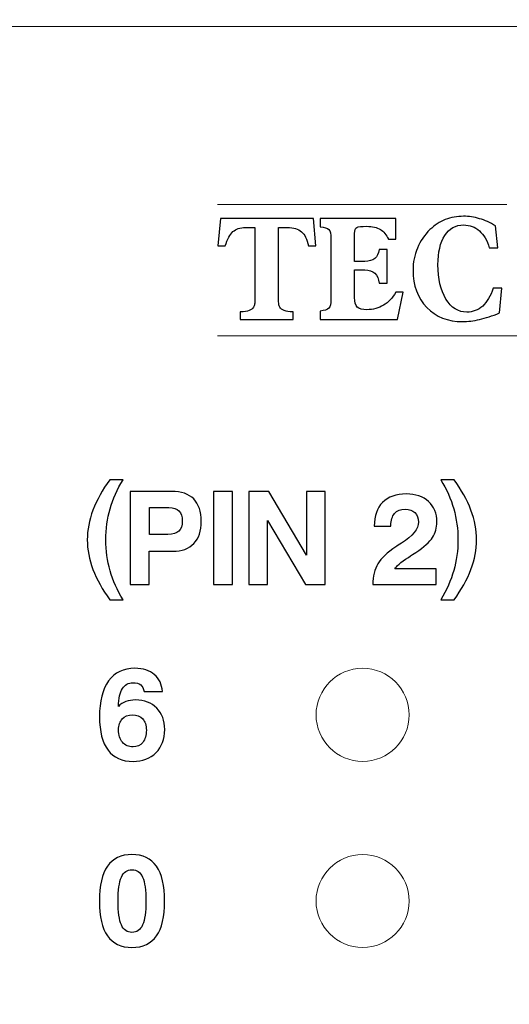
# Model space of a CAD drawing. Header units: inches. Extents: x -1.87 to 1.88, y -1.01 to 0.68.
# Tile 5 of 10: x -0.72 to -0.3, y -0.16 to 0.68. Entities that reach past the tile are written whole.
import ezdxf

# ---------------------------------------------------------------- set-up
doc = ezdxf.new("R2010")
doc.units = ezdxf.units.IN
doc.header["$MEASUREMENT"] = 0
doc.layers.add('Layer 1', color=7, linetype='Continuous')

msp = doc.modelspace()

# ---------------------------------------------------------------- linework, layer by layer
at = {"layer": 'Layer 1', "lineweight": 13}
for centre in [(-0.4247, 0.08713), (-0.4247, -0.07287)]:
    msp.add_ellipse(centre, major_axis=(0, 0.04), ratio=1, dxfattribs=at)
msp.add_open_spline([(-1.74667, 0.67868), (-1.74667, 0.67868), (1.74727, 0.67868), (1.74727, 0.67868), (1.74727, 0.67868), (1.84716, 0.67868), (1.8753, 0.65017), (1.8753, 0.55072), (1.8753, 0.55072), (1.8753, 0.55072), (1.8753, -0.87991), (1.8753, -0.87991), (1.8753, -0.87991), (1.8753, -0.98293), (1.85208, -1.00787), (1.74727, -1.00787), (1.74727, -1.00787), (1.74727, -1.00787), (-1.74667, -1.00787), (-1.74667, -1.00787), (-1.74667, -1.00787), (-1.84551, -1.00787), (-1.8747, -0.97942), (-1.8747, -0.87991), (-1.8747, -0.87991), (-1.8747, -0.87991), (-1.8747, 0.55072), (-1.8747, 0.55072), (-1.8747, 0.55072), (-1.8747, 0.63167), (-1.84911, 0.6846), (-1.74667, 0.67868)], degree=3, knots=[0, 0, 0, 0, 0.111111, 0.111111, 0.111111, 0.111111, 0.222222, 0.222222, 0.222222, 0.222222, 0.333333, 0.333333, 0.333333, 0.333333, 0.444444, 0.444444, 0.444444, 0.444444, 0.555556, 0.555556, 0.555556, 0.555556, 0.666667, 0.666667, 0.666667, 0.666667, 0.777778, 0.777778, 0.777778, 0.777778, 1, 1, 1, 1], dxfattribs=at)
at = {"layer": 'Layer 1', "lineweight": 18}
for points in [[(-0.54937, 0.52563), (-0.54937, 0.52563), (-0.30068, 0.52563), (-0.30068, 0.52563)], [(-0.54937, 0.41283), (-0.54937, 0.41283), (0.41981, 0.41283), (0.41981, 0.41283)]]:
    msp.add_open_spline(points, degree=3, dxfattribs=at)
at = {"layer": 'Layer 1'}
for points, knots in [([(-0.497, 0.44922), (-0.497, 0.44922), (-0.497, 0.44513), (-0.497, 0.44513), (-0.497, 0.44513), (-0.497, 0.44291), (-0.49693, 0.44125), (-0.49677, 0.44017), (-0.49677, 0.44017), (-0.49661, 0.43908), (-0.49636, 0.43825), (-0.49597, 0.43765), (-0.49597, 0.43765), (-0.49518, 0.43626), (-0.49385, 0.43522), (-0.49202, 0.43455), (-0.49202, 0.43455), (-0.49018, 0.43388), (-0.48784, 0.43353), (-0.48498, 0.43353), (-0.48498, 0.43353), (-0.48498, 0.43353), (-0.4843, 0.43353), (-0.4843, 0.43353), (-0.4843, 0.43353), (-0.4843, 0.43353), (-0.4843, 0.42701), (-0.4843, 0.42701), (-0.4843, 0.42701), (-0.4843, 0.42701), (-0.53006, 0.42701), (-0.53006, 0.42701), (-0.53006, 0.42701), (-0.53006, 0.42701), (-0.53006, 0.43353), (-0.53006, 0.43353), (-0.53006, 0.43353), (-0.53006, 0.43353), (-0.52931, 0.43353), (-0.52931, 0.43353), (-0.52931, 0.43353), (-0.52646, 0.43353), (-0.52412, 0.43388), (-0.52231, 0.43455), (-0.52231, 0.43455), (-0.52048, 0.43522), (-0.51918, 0.43626), (-0.51838, 0.43765), (-0.51838, 0.43765), (-0.518, 0.43825), (-0.51772, 0.43908), (-0.51755, 0.44017), (-0.51755, 0.44017), (-0.51737, 0.44125), (-0.5173, 0.44291), (-0.5173, 0.44513), (-0.5173, 0.44513), (-0.5173, 0.44513), (-0.5173, 0.44922), (-0.5173, 0.44922), (-0.5173, 0.44922), (-0.5173, 0.44922), (-0.5173, 0.50594), (-0.5173, 0.50594), (-0.5173, 0.50594), (-0.5173, 0.50594), (-0.52539, 0.50594), (-0.52539, 0.50594), (-0.52539, 0.50594), (-0.53002, 0.50594), (-0.53363, 0.50477), (-0.53624, 0.50244), (-0.53624, 0.50244), (-0.53885, 0.50009), (-0.54103, 0.49603), (-0.54278, 0.49025), (-0.54278, 0.49025), (-0.54278, 0.49025), (-0.54922, 0.49025), (-0.54922, 0.49025), (-0.54922, 0.49025), (-0.54922, 0.49025), (-0.54676, 0.51378), (-0.54676, 0.51378), (-0.54676, 0.51378), (-0.54676, 0.51378), (-0.46681, 0.51378), (-0.46681, 0.51378), (-0.46681, 0.51378), (-0.46681, 0.51378), (-0.46493, 0.49025), (-0.46493, 0.49025), (-0.46493, 0.49025), (-0.46493, 0.49025), (-0.47119, 0.49025), (-0.47119, 0.49025), (-0.47119, 0.49025), (-0.47249, 0.49595), (-0.47452, 0.49999), (-0.47726, 0.50238), (-0.47726, 0.50238), (-0.48002, 0.50475), (-0.48407, 0.50594), (-0.48944, 0.50594), (-0.48944, 0.50594), (-0.48944, 0.50594), (-0.497, 0.50594), (-0.497, 0.50594), (-0.497, 0.50594), (-0.497, 0.50594), (-0.497, 0.44922), (-0.497, 0.44922)], [0, 0, 0, 0, 0.034483, 0.034483, 0.034483, 0.034483, 0.068966, 0.068966, 0.068966, 0.068966, 0.103448, 0.103448, 0.103448, 0.103448, 0.137931, 0.137931, 0.137931, 0.137931, 0.172414, 0.172414, 0.172414, 0.172414, 0.206897, 0.206897, 0.206897, 0.206897, 0.241379, 0.241379, 0.241379, 0.241379, 0.275862, 0.275862, 0.275862, 0.275862, 0.310345, 0.310345, 0.310345, 0.310345, 0.344828, 0.344828, 0.344828, 0.344828, 0.37931, 0.37931, 0.37931, 0.37931, 0.413793, 0.413793, 0.413793, 0.413793, 0.448276, 0.448276, 0.448276, 0.448276, 0.482759, 0.482759, 0.482759, 0.482759, 0.517241, 0.517241, 0.517241, 0.517241, 0.551724, 0.551724, 0.551724, 0.551724, 0.586207, 0.586207, 0.586207, 0.586207, 0.62069, 0.62069, 0.62069, 0.62069, 0.655172, 0.655172, 0.655172, 0.655172, 0.689655, 0.689655, 0.689655, 0.689655, 0.724138, 0.724138, 0.724138, 0.724138, 0.758621, 0.758621, 0.758621, 0.758621, 0.793103, 0.793103, 0.793103, 0.793103, 0.827586, 0.827586, 0.827586, 0.827586, 0.862069, 0.862069, 0.862069, 0.862069, 0.896552, 0.896552, 0.896552, 0.896552, 0.931034, 0.931034, 0.931034, 0.931034, 1, 1, 1, 1]), ([(-0.46111, 0.42701), (-0.46111, 0.42701), (-0.46111, 0.43414), (-0.46111, 0.43414), (-0.46111, 0.43414), (-0.45746, 0.43455), (-0.45503, 0.43537), (-0.45378, 0.43661), (-0.45378, 0.43661), (-0.45256, 0.43788), (-0.45193, 0.44039), (-0.45193, 0.44417), (-0.45193, 0.44417), (-0.45193, 0.44417), (-0.45193, 0.4966), (-0.45193, 0.4966), (-0.45193, 0.4966), (-0.45193, 0.5004), (-0.45256, 0.50291), (-0.45378, 0.50418), (-0.45378, 0.50418), (-0.45503, 0.50543), (-0.45746, 0.50624), (-0.46111, 0.50665), (-0.46111, 0.50665), (-0.46111, 0.50665), (-0.46111, 0.51378), (-0.46111, 0.51378), (-0.46111, 0.51378), (-0.46111, 0.51378), (-0.39626, 0.51378), (-0.39626, 0.51378), (-0.39626, 0.51378), (-0.39626, 0.51378), (-0.39626, 0.49589), (-0.39626, 0.49589), (-0.39626, 0.49589), (-0.39626, 0.49589), (-0.40252, 0.49589), (-0.40252, 0.49589), (-0.40252, 0.49589), (-0.40416, 0.49975), (-0.40645, 0.50259), (-0.40941, 0.50436), (-0.40941, 0.50436), (-0.41239, 0.50614), (-0.41628, 0.50702), (-0.4211, 0.50702), (-0.4211, 0.50702), (-0.42557, 0.50702), (-0.42845, 0.50671), (-0.4297, 0.5061), (-0.4297, 0.5061), (-0.43096, 0.50547), (-0.43159, 0.50375), (-0.43159, 0.50091), (-0.43159, 0.50091), (-0.43159, 0.50091), (-0.43159, 0.47691), (-0.43159, 0.47691), (-0.43159, 0.47691), (-0.43159, 0.47691), (-0.42287, 0.47691), (-0.42287, 0.47691), (-0.42287, 0.47691), (-0.41906, 0.47691), (-0.41618, 0.47771), (-0.41419, 0.4793), (-0.41419, 0.4793), (-0.41223, 0.48089), (-0.41098, 0.48349), (-0.4105, 0.48708), (-0.4105, 0.48708), (-0.4105, 0.48708), (-0.40371, 0.48708), (-0.40371, 0.48708), (-0.40371, 0.48708), (-0.40371, 0.48708), (-0.40371, 0.45824), (-0.40371, 0.45824), (-0.40371, 0.45824), (-0.40371, 0.45824), (-0.41044, 0.45824), (-0.41044, 0.45824), (-0.41044, 0.45824), (-0.41083, 0.46188), (-0.41207, 0.46468), (-0.41419, 0.46662), (-0.41419, 0.46662), (-0.41633, 0.46858), (-0.41921, 0.46956), (-0.42287, 0.46956), (-0.42287, 0.46956), (-0.42287, 0.46956), (-0.43159, 0.46956), (-0.43159, 0.46956), (-0.43159, 0.46956), (-0.43159, 0.46956), (-0.43159, 0.44572), (-0.43159, 0.44572), (-0.43159, 0.44572), (-0.43159, 0.4419), (-0.43081, 0.43921), (-0.42927, 0.43765), (-0.42927, 0.43765), (-0.42773, 0.4361), (-0.42497, 0.43533), (-0.42098, 0.43533), (-0.42098, 0.43533), (-0.41571, 0.43533), (-0.41096, 0.43659), (-0.40674, 0.43915), (-0.40674, 0.43915), (-0.40252, 0.4417), (-0.39904, 0.44542), (-0.39626, 0.45028), (-0.39626, 0.45028), (-0.39626, 0.45028), (-0.3897, 0.45028), (-0.3897, 0.45028), (-0.3897, 0.45028), (-0.3897, 0.45028), (-0.39461, 0.42701), (-0.39461, 0.42701), (-0.39461, 0.42701), (-0.39461, 0.42701), (-0.46111, 0.42701), (-0.46111, 0.42701)], [0, 0, 0, 0, 0.030303, 0.030303, 0.030303, 0.030303, 0.060606, 0.060606, 0.060606, 0.060606, 0.090909, 0.090909, 0.090909, 0.090909, 0.121212, 0.121212, 0.121212, 0.121212, 0.151515, 0.151515, 0.151515, 0.151515, 0.181818, 0.181818, 0.181818, 0.181818, 0.212121, 0.212121, 0.212121, 0.212121, 0.242424, 0.242424, 0.242424, 0.242424, 0.272727, 0.272727, 0.272727, 0.272727, 0.30303, 0.30303, 0.30303, 0.30303, 0.333333, 0.333333, 0.333333, 0.333333, 0.363636, 0.363636, 0.363636, 0.363636, 0.393939, 0.393939, 0.393939, 0.393939, 0.424242, 0.424242, 0.424242, 0.424242, 0.454545, 0.454545, 0.454545, 0.454545, 0.484848, 0.484848, 0.484848, 0.484848, 0.515152, 0.515152, 0.515152, 0.515152, 0.545455, 0.545455, 0.545455, 0.545455, 0.575758, 0.575758, 0.575758, 0.575758, 0.606061, 0.606061, 0.606061, 0.606061, 0.636364, 0.636364, 0.636364, 0.636364, 0.666667, 0.666667, 0.666667, 0.666667, 0.69697, 0.69697, 0.69697, 0.69697, 0.727273, 0.727273, 0.727273, 0.727273, 0.757576, 0.757576, 0.757576, 0.757576, 0.787879, 0.787879, 0.787879, 0.787879, 0.818182, 0.818182, 0.818182, 0.818182, 0.848485, 0.848485, 0.848485, 0.848485, 0.878788, 0.878788, 0.878788, 0.878788, 0.909091, 0.909091, 0.909091, 0.909091, 0.939394, 0.939394, 0.939394, 0.939394, 1, 1, 1, 1]), ([(-0.30703, 0.43253), (-0.31318, 0.43006), (-0.31888, 0.4282), (-0.32409, 0.42697), (-0.32409, 0.42697), (-0.32932, 0.42577), (-0.33417, 0.42515), (-0.33866, 0.42515), (-0.33866, 0.42515), (-0.35134, 0.42515), (-0.36163, 0.42922), (-0.36951, 0.43737), (-0.36951, 0.43737), (-0.37739, 0.4455), (-0.38134, 0.45612), (-0.38134, 0.46919), (-0.38134, 0.46919), (-0.38134, 0.47597), (-0.38009, 0.48237), (-0.3776, 0.48837), (-0.3776, 0.48837), (-0.37511, 0.49437), (-0.3715, 0.49967), (-0.36675, 0.5042), (-0.36675, 0.5042), (-0.36292, 0.50796), (-0.35854, 0.5108), (-0.35364, 0.51274), (-0.35364, 0.51274), (-0.34874, 0.51468), (-0.34346, 0.51564), (-0.3378, 0.51564), (-0.3378, 0.51564), (-0.33327, 0.51564), (-0.32874, 0.51496), (-0.3242, 0.51359), (-0.3242, 0.51359), (-0.31967, 0.51225), (-0.31506, 0.51019), (-0.31039, 0.50739), (-0.31039, 0.50739), (-0.31039, 0.50739), (-0.30851, 0.48866), (-0.30851, 0.48866), (-0.30851, 0.48866), (-0.30851, 0.48866), (-0.31574, 0.48866), (-0.31574, 0.48866), (-0.31574, 0.48866), (-0.31765, 0.49497), (-0.32049, 0.49979), (-0.32428, 0.50314), (-0.32428, 0.50314), (-0.3281, 0.50649), (-0.33259, 0.50816), (-0.3378, 0.50816), (-0.3378, 0.50816), (-0.34471, 0.50816), (-0.35012, 0.50516), (-0.35403, 0.49913), (-0.35403, 0.49913), (-0.35794, 0.49311), (-0.3599, 0.48476), (-0.3599, 0.47405), (-0.3599, 0.47405), (-0.3599, 0.46188), (-0.35761, 0.45204), (-0.35302, 0.44452), (-0.35302, 0.44452), (-0.34841, 0.437), (-0.34245, 0.43324), (-0.33512, 0.43324), (-0.33512, 0.43324), (-0.32987, 0.43324), (-0.32533, 0.435), (-0.32146, 0.43851), (-0.32146, 0.43851), (-0.31761, 0.442), (-0.31458, 0.44713), (-0.31238, 0.45387), (-0.31238, 0.45387), (-0.31238, 0.45387), (-0.30491, 0.45387), (-0.30491, 0.45387), (-0.30491, 0.45387), (-0.30491, 0.45387), (-0.30703, 0.43253), (-0.30703, 0.43253)], [0, 0, 0, 0, 0.043478, 0.043478, 0.043478, 0.043478, 0.086957, 0.086957, 0.086957, 0.086957, 0.130435, 0.130435, 0.130435, 0.130435, 0.173913, 0.173913, 0.173913, 0.173913, 0.217391, 0.217391, 0.217391, 0.217391, 0.26087, 0.26087, 0.26087, 0.26087, 0.304348, 0.304348, 0.304348, 0.304348, 0.347826, 0.347826, 0.347826, 0.347826, 0.391304, 0.391304, 0.391304, 0.391304, 0.434783, 0.434783, 0.434783, 0.434783, 0.478261, 0.478261, 0.478261, 0.478261, 0.521739, 0.521739, 0.521739, 0.521739, 0.565217, 0.565217, 0.565217, 0.565217, 0.608696, 0.608696, 0.608696, 0.608696, 0.652174, 0.652174, 0.652174, 0.652174, 0.695652, 0.695652, 0.695652, 0.695652, 0.73913, 0.73913, 0.73913, 0.73913, 0.782609, 0.782609, 0.782609, 0.782609, 0.826087, 0.826087, 0.826087, 0.826087, 0.869565, 0.869565, 0.869565, 0.869565, 0.913043, 0.913043, 0.913043, 0.913043, 1, 1, 1, 1]), ([(-0.63069, 0.28919), (-0.63569, 0.28103), (-0.63939, 0.27269), (-0.64181, 0.26423), (-0.64181, 0.26423), (-0.64424, 0.25577), (-0.64544, 0.2469), (-0.64544, 0.2376), (-0.64544, 0.2376), (-0.64544, 0.22834), (-0.64424, 0.21949), (-0.64181, 0.21103), (-0.64181, 0.21103), (-0.63939, 0.20257), (-0.63569, 0.19423), (-0.63069, 0.18607), (-0.63069, 0.18607), (-0.63069, 0.18607), (-0.64213, 0.18607), (-0.64213, 0.18607), (-0.64213, 0.18607), (-0.64846, 0.19471), (-0.65326, 0.2034), (-0.65654, 0.21214), (-0.65654, 0.21214), (-0.65981, 0.22086), (-0.66144, 0.22936), (-0.66144, 0.2376), (-0.66144, 0.2376), (-0.66144, 0.24584), (-0.65981, 0.25434), (-0.65654, 0.2631), (-0.65654, 0.2631), (-0.65326, 0.27186), (-0.64846, 0.28055), (-0.64213, 0.28919), (-0.64213, 0.28919), (-0.64213, 0.28919), (-0.63069, 0.28919), (-0.63069, 0.28919)], [0, 0, 0, 0, 0.090909, 0.090909, 0.090909, 0.090909, 0.181818, 0.181818, 0.181818, 0.181818, 0.272727, 0.272727, 0.272727, 0.272727, 0.363636, 0.363636, 0.363636, 0.363636, 0.454545, 0.454545, 0.454545, 0.454545, 0.545455, 0.545455, 0.545455, 0.545455, 0.636364, 0.636364, 0.636364, 0.636364, 0.727273, 0.727273, 0.727273, 0.727273, 0.818182, 0.818182, 0.818182, 0.818182, 1, 1, 1, 1]), ([(-0.35747, 0.28919), (-0.35747, 0.28919), (-0.34599, 0.28919), (-0.34599, 0.28919), (-0.34599, 0.28919), (-0.33967, 0.28058), (-0.33487, 0.27192), (-0.33162, 0.26318), (-0.33162, 0.26318), (-0.32834, 0.25445), (-0.32671, 0.24592), (-0.32671, 0.2376), (-0.32671, 0.2376), (-0.32671, 0.22932), (-0.32834, 0.22081), (-0.33162, 0.21205), (-0.33162, 0.21205), (-0.33487, 0.20331), (-0.33967, 0.19464), (-0.34599, 0.18607), (-0.34599, 0.18607), (-0.34599, 0.18607), (-0.35747, 0.18607), (-0.35747, 0.18607), (-0.35747, 0.18607), (-0.35247, 0.19427), (-0.34876, 0.20262), (-0.34634, 0.2111), (-0.34634, 0.2111), (-0.34391, 0.21958), (-0.34271, 0.22842), (-0.34271, 0.2376), (-0.34271, 0.2376), (-0.34271, 0.24682), (-0.34391, 0.25568), (-0.34634, 0.26414), (-0.34634, 0.26414), (-0.34876, 0.2726), (-0.35247, 0.28095), (-0.35747, 0.28919)], [0, 0, 0, 0, 0.090909, 0.090909, 0.090909, 0.090909, 0.181818, 0.181818, 0.181818, 0.181818, 0.272727, 0.272727, 0.272727, 0.272727, 0.363636, 0.363636, 0.363636, 0.363636, 0.454545, 0.454545, 0.454545, 0.454545, 0.545455, 0.545455, 0.545455, 0.545455, 0.636364, 0.636364, 0.636364, 0.636364, 0.727273, 0.727273, 0.727273, 0.727273, 0.818182, 0.818182, 0.818182, 0.818182, 1, 1, 1, 1]), ([(-0.60812, 0.22771), (-0.60812, 0.22771), (-0.60812, 0.19929), (-0.60812, 0.19929), (-0.60812, 0.19929), (-0.60812, 0.19929), (-0.62456, 0.19929), (-0.62456, 0.19929), (-0.62456, 0.19929), (-0.62456, 0.19929), (-0.62456, 0.27919), (-0.62456, 0.27919), (-0.62456, 0.27919), (-0.62456, 0.27919), (-0.58903, 0.27919), (-0.58903, 0.27919), (-0.58903, 0.27919), (-0.58064, 0.27919), (-0.57428, 0.27701), (-0.56995, 0.27266), (-0.56995, 0.27266), (-0.56564, 0.26831), (-0.56347, 0.26192), (-0.56347, 0.25347), (-0.56347, 0.25347), (-0.56347, 0.24523), (-0.56558, 0.23888), (-0.56982, 0.23442), (-0.56982, 0.23442), (-0.57404, 0.22995), (-0.5801, 0.22771), (-0.58793, 0.22771), (-0.58793, 0.22771), (-0.58793, 0.22771), (-0.60812, 0.22771), (-0.60812, 0.22771)], [0, 0, 0, 0, 0.1, 0.1, 0.1, 0.1, 0.2, 0.2, 0.2, 0.2, 0.3, 0.3, 0.3, 0.3, 0.4, 0.4, 0.4, 0.4, 0.5, 0.5, 0.5, 0.5, 0.6, 0.6, 0.6, 0.6, 0.7, 0.7, 0.7, 0.7, 0.8, 0.8, 0.8, 0.8, 1, 1, 1, 1]), ([(-0.55306, 0.19929), (-0.55306, 0.19929), (-0.55306, 0.27919), (-0.55306, 0.27919), (-0.55306, 0.27919), (-0.55306, 0.27919), (-0.53661, 0.27919), (-0.53661, 0.27919), (-0.53661, 0.27919), (-0.53661, 0.27919), (-0.53661, 0.19929), (-0.53661, 0.19929), (-0.53661, 0.19929), (-0.53661, 0.19929), (-0.55306, 0.19929), (-0.55306, 0.19929)], [0, 0, 0, 0, 0.2, 0.2, 0.2, 0.2, 0.4, 0.4, 0.4, 0.4, 0.6, 0.6, 0.6, 0.6, 1, 1, 1, 1]), ([(-0.52264, 0.19929), (-0.52264, 0.19929), (-0.52264, 0.27919), (-0.52264, 0.27919), (-0.52264, 0.27919), (-0.52264, 0.27919), (-0.50543, 0.27919), (-0.50543, 0.27919), (-0.50543, 0.27919), (-0.50543, 0.27919), (-0.47299, 0.22429), (-0.47299, 0.22429), (-0.47299, 0.22429), (-0.47299, 0.22429), (-0.47299, 0.27919), (-0.47299, 0.27919), (-0.47299, 0.27919), (-0.47299, 0.27919), (-0.45677, 0.27919), (-0.45677, 0.27919), (-0.45677, 0.27919), (-0.45677, 0.27919), (-0.45677, 0.19929), (-0.45677, 0.19929), (-0.45677, 0.19929), (-0.45677, 0.19929), (-0.47375, 0.19929), (-0.47375, 0.19929), (-0.47375, 0.19929), (-0.47375, 0.19929), (-0.50641, 0.25419), (-0.50641, 0.25419), (-0.50641, 0.25419), (-0.50641, 0.25419), (-0.50641, 0.19929), (-0.50641, 0.19929), (-0.50641, 0.19929), (-0.50641, 0.19929), (-0.52264, 0.19929), (-0.52264, 0.19929)], [0, 0, 0, 0, 0.090909, 0.090909, 0.090909, 0.090909, 0.181818, 0.181818, 0.181818, 0.181818, 0.272727, 0.272727, 0.272727, 0.272727, 0.363636, 0.363636, 0.363636, 0.363636, 0.454545, 0.454545, 0.454545, 0.454545, 0.545455, 0.545455, 0.545455, 0.545455, 0.636364, 0.636364, 0.636364, 0.636364, 0.727273, 0.727273, 0.727273, 0.727273, 0.818182, 0.818182, 0.818182, 0.818182, 1, 1, 1, 1]), ([(-0.41598, 0.19929), (-0.4159, 0.20623), (-0.41442, 0.21212), (-0.41153, 0.21695), (-0.41153, 0.21695), (-0.40864, 0.22177), (-0.4035, 0.22666), (-0.39613, 0.23162), (-0.39613, 0.23162), (-0.39501, 0.23238), (-0.39338, 0.23344), (-0.39125, 0.23477), (-0.39125, 0.23477), (-0.3815, 0.24103), (-0.37661, 0.24705), (-0.37661, 0.25282), (-0.37661, 0.25282), (-0.37661, 0.25627), (-0.37764, 0.25897), (-0.3797, 0.26097), (-0.3797, 0.26097), (-0.38176, 0.26295), (-0.38459, 0.26395), (-0.38816, 0.26395), (-0.38816, 0.26395), (-0.39207, 0.26395), (-0.39507, 0.26273), (-0.3972, 0.26029), (-0.3972, 0.26029), (-0.39931, 0.25784), (-0.40037, 0.25436), (-0.40037, 0.24984), (-0.40037, 0.24984), (-0.40037, 0.24984), (-0.40037, 0.24919), (-0.40037, 0.24919), (-0.40037, 0.24919), (-0.40037, 0.24919), (-0.41468, 0.24919), (-0.41468, 0.24919), (-0.41468, 0.24919), (-0.41468, 0.25808), (-0.41229, 0.26495), (-0.40751, 0.26975), (-0.40751, 0.26975), (-0.40275, 0.27456), (-0.39594, 0.27697), (-0.38713, 0.27697), (-0.38713, 0.27697), (-0.37913, 0.27697), (-0.37274, 0.27479), (-0.36798, 0.27043), (-0.36798, 0.27043), (-0.3632, 0.26608), (-0.36081, 0.26029), (-0.36081, 0.25305), (-0.36081, 0.25305), (-0.36081, 0.24788), (-0.36205, 0.2434), (-0.36455, 0.2396), (-0.36455, 0.2396), (-0.36705, 0.23581), (-0.37188, 0.23147), (-0.37905, 0.22664), (-0.37905, 0.22664), (-0.38057, 0.22558), (-0.38266, 0.22421), (-0.38533, 0.22251), (-0.38533, 0.22251), (-0.39214, 0.21814), (-0.39598, 0.21481), (-0.39685, 0.21253), (-0.39685, 0.21253), (-0.39685, 0.21253), (-0.36157, 0.21253), (-0.36157, 0.21253), (-0.36157, 0.21253), (-0.36157, 0.21253), (-0.36157, 0.19929), (-0.36157, 0.19929), (-0.36157, 0.19929), (-0.36157, 0.19929), (-0.41598, 0.19929), (-0.41598, 0.19929)], [0, 0, 0, 0, 0.045455, 0.045455, 0.045455, 0.045455, 0.090909, 0.090909, 0.090909, 0.090909, 0.136364, 0.136364, 0.136364, 0.136364, 0.181818, 0.181818, 0.181818, 0.181818, 0.227273, 0.227273, 0.227273, 0.227273, 0.272727, 0.272727, 0.272727, 0.272727, 0.318182, 0.318182, 0.318182, 0.318182, 0.363636, 0.363636, 0.363636, 0.363636, 0.409091, 0.409091, 0.409091, 0.409091, 0.454545, 0.454545, 0.454545, 0.454545, 0.5, 0.5, 0.5, 0.5, 0.545455, 0.545455, 0.545455, 0.545455, 0.590909, 0.590909, 0.590909, 0.590909, 0.636364, 0.636364, 0.636364, 0.636364, 0.681818, 0.681818, 0.681818, 0.681818, 0.727273, 0.727273, 0.727273, 0.727273, 0.772727, 0.772727, 0.772727, 0.772727, 0.818182, 0.818182, 0.818182, 0.818182, 0.863636, 0.863636, 0.863636, 0.863636, 0.909091, 0.909091, 0.909091, 0.909091, 1, 1, 1, 1]), ([(-0.60801, 0.24219), (-0.60801, 0.24219), (-0.59212, 0.24219), (-0.59212, 0.24219), (-0.59212, 0.24219), (-0.58782, 0.24219), (-0.58469, 0.2431), (-0.58273, 0.24494), (-0.58273, 0.24494), (-0.58078, 0.24677), (-0.5798, 0.24969), (-0.5798, 0.25375), (-0.5798, 0.25375), (-0.5798, 0.25755), (-0.58077, 0.26042), (-0.58267, 0.26238), (-0.58267, 0.26238), (-0.5846, 0.26432), (-0.58745, 0.26531), (-0.59125, 0.26531), (-0.59125, 0.26531), (-0.59125, 0.26531), (-0.60801, 0.26531), (-0.60801, 0.26531), (-0.60801, 0.26531), (-0.60801, 0.26531), (-0.60801, 0.24219), (-0.60801, 0.24219)], [0, 0, 0, 0, 0.125, 0.125, 0.125, 0.125, 0.25, 0.25, 0.25, 0.25, 0.375, 0.375, 0.375, 0.375, 0.5, 0.5, 0.5, 0.5, 0.625, 0.625, 0.625, 0.625, 0.75, 0.75, 0.75, 0.75, 1, 1, 1, 1]), ([(-0.63474, 0.09444), (-0.63296, 0.09625), (-0.63083, 0.09761), (-0.62833, 0.09853), (-0.62833, 0.09853), (-0.62583, 0.09946), (-0.62306, 0.09992), (-0.61998, 0.09992), (-0.61998, 0.09992), (-0.61239, 0.09992), (-0.6063, 0.09761), (-0.60172, 0.09298), (-0.60172, 0.09298), (-0.59715, 0.08835), (-0.59487, 0.08218), (-0.59487, 0.07448), (-0.59487, 0.07448), (-0.59487, 0.06629), (-0.59737, 0.0597), (-0.60235, 0.05466), (-0.60235, 0.05466), (-0.60735, 0.04964), (-0.61393, 0.04712), (-0.62211, 0.04712), (-0.62211, 0.04712), (-0.63154, 0.04712), (-0.6387, 0.05038), (-0.64361, 0.05688), (-0.64361, 0.05688), (-0.64852, 0.0634), (-0.65096, 0.07292), (-0.65096, 0.08548), (-0.65096, 0.08548), (-0.65096, 0.09898), (-0.64833, 0.10929), (-0.64309, 0.11642), (-0.64309, 0.11642), (-0.63785, 0.12357), (-0.6303, 0.12714), (-0.62043, 0.12714), (-0.62043, 0.12714), (-0.61354, 0.12714), (-0.608, 0.12535), (-0.6038, 0.12177), (-0.6038, 0.12177), (-0.59957, 0.1182), (-0.59726, 0.11335), (-0.59687, 0.10723), (-0.59687, 0.10723), (-0.59687, 0.10723), (-0.61261, 0.10723), (-0.61261, 0.10723), (-0.61261, 0.10723), (-0.61298, 0.10973), (-0.61394, 0.11161), (-0.61554, 0.11288), (-0.61554, 0.11288), (-0.61713, 0.11414), (-0.61935, 0.11477), (-0.6222, 0.11477), (-0.6222, 0.11477), (-0.62611, 0.11477), (-0.62911, 0.11309), (-0.6312, 0.1097), (-0.6312, 0.1097), (-0.63331, 0.10633), (-0.63448, 0.10123), (-0.63474, 0.09444)], [0, 0, 0, 0, 0.055556, 0.055556, 0.055556, 0.055556, 0.111111, 0.111111, 0.111111, 0.111111, 0.166667, 0.166667, 0.166667, 0.166667, 0.222222, 0.222222, 0.222222, 0.222222, 0.277778, 0.277778, 0.277778, 0.277778, 0.333333, 0.333333, 0.333333, 0.333333, 0.388889, 0.388889, 0.388889, 0.388889, 0.444444, 0.444444, 0.444444, 0.444444, 0.5, 0.5, 0.5, 0.5, 0.555556, 0.555556, 0.555556, 0.555556, 0.611111, 0.611111, 0.611111, 0.611111, 0.666667, 0.666667, 0.666667, 0.666667, 0.722222, 0.722222, 0.722222, 0.722222, 0.777778, 0.777778, 0.777778, 0.777778, 0.833333, 0.833333, 0.833333, 0.833333, 0.888889, 0.888889, 0.888889, 0.888889, 1, 1, 1, 1]), ([(-0.63452, 0.07414), (-0.63452, 0.0697), (-0.63341, 0.06616), (-0.63119, 0.06357), (-0.63119, 0.06357), (-0.62896, 0.06096), (-0.62594, 0.05966), (-0.62211, 0.05966), (-0.62211, 0.05966), (-0.61852, 0.05966), (-0.61572, 0.06092), (-0.6137, 0.06346), (-0.6137, 0.06346), (-0.61169, 0.06599), (-0.61067, 0.06951), (-0.61067, 0.07403), (-0.61067, 0.07403), (-0.61067, 0.0782), (-0.61172, 0.08144), (-0.61381, 0.08375), (-0.61381, 0.08375), (-0.61591, 0.08607), (-0.61885, 0.08722), (-0.62265, 0.08722), (-0.62265, 0.08722), (-0.62637, 0.08722), (-0.62928, 0.08607), (-0.63137, 0.08375), (-0.63137, 0.08375), (-0.63346, 0.08144), (-0.63452, 0.07823), (-0.63452, 0.07414)], [0, 0, 0, 0, 0.111111, 0.111111, 0.111111, 0.111111, 0.222222, 0.222222, 0.222222, 0.222222, 0.333333, 0.333333, 0.333333, 0.333333, 0.444444, 0.444444, 0.444444, 0.444444, 0.555556, 0.555556, 0.555556, 0.555556, 0.666667, 0.666667, 0.666667, 0.666667, 0.777778, 0.777778, 0.777778, 0.777778, 1, 1, 1, 1]), ([(-0.65106, -0.0729), (-0.65106, -0.05955), (-0.64875, -0.04957), (-0.6441, -0.04294), (-0.6441, -0.04294), (-0.63945, -0.03629), (-0.63241, -0.03297), (-0.62301, -0.03297), (-0.62301, -0.03297), (-0.61365, -0.03297), (-0.60662, -0.03631), (-0.60193, -0.04297), (-0.60193, -0.04297), (-0.59725, -0.04966), (-0.59491, -0.05966), (-0.59491, -0.07301), (-0.59491, -0.07301), (-0.59491, -0.08634), (-0.59723, -0.09631), (-0.60188, -0.1029), (-0.60188, -0.1029), (-0.60653, -0.10947), (-0.61358, -0.11277), (-0.62301, -0.11277), (-0.62301, -0.11277), (-0.63241, -0.11277), (-0.63945, -0.10945), (-0.6441, -0.10284), (-0.6441, -0.10284), (-0.64875, -0.09623), (-0.65106, -0.08625), (-0.65106, -0.0729)], [0, 0, 0, 0, 0.111111, 0.111111, 0.111111, 0.111111, 0.222222, 0.222222, 0.222222, 0.222222, 0.333333, 0.333333, 0.333333, 0.333333, 0.444444, 0.444444, 0.444444, 0.444444, 0.555556, 0.555556, 0.555556, 0.555556, 0.666667, 0.666667, 0.666667, 0.666667, 0.777778, 0.777778, 0.777778, 0.777778, 1, 1, 1, 1]), ([(-0.63495, -0.0729), (-0.63495, -0.08234), (-0.63401, -0.08919), (-0.6321, -0.09345), (-0.6321, -0.09345), (-0.63021, -0.09773), (-0.62717, -0.09986), (-0.62301, -0.09986), (-0.62301, -0.09986), (-0.61886, -0.09986), (-0.61582, -0.09771), (-0.6139, -0.0934), (-0.6139, -0.0934), (-0.61199, -0.0891), (-0.61102, -0.08227), (-0.61102, -0.0729), (-0.61102, -0.0729), (-0.61102, -0.06349), (-0.61199, -0.05666), (-0.6139, -0.0524), (-0.6139, -0.0524), (-0.61582, -0.04812), (-0.61886, -0.04599), (-0.62301, -0.04599), (-0.62301, -0.04599), (-0.62717, -0.04599), (-0.63021, -0.04812), (-0.6321, -0.05236), (-0.6321, -0.05236), (-0.63401, -0.05662), (-0.63495, -0.06345), (-0.63495, -0.0729)], [0, 0, 0, 0, 0.111111, 0.111111, 0.111111, 0.111111, 0.222222, 0.222222, 0.222222, 0.222222, 0.333333, 0.333333, 0.333333, 0.333333, 0.444444, 0.444444, 0.444444, 0.444444, 0.555556, 0.555556, 0.555556, 0.555556, 0.666667, 0.666667, 0.666667, 0.666667, 0.777778, 0.777778, 0.777778, 0.777778, 1, 1, 1, 1])]:
    msp.add_open_spline(points, degree=3, knots=knots, dxfattribs=at)

doc.saveas('drawing.dxf')
